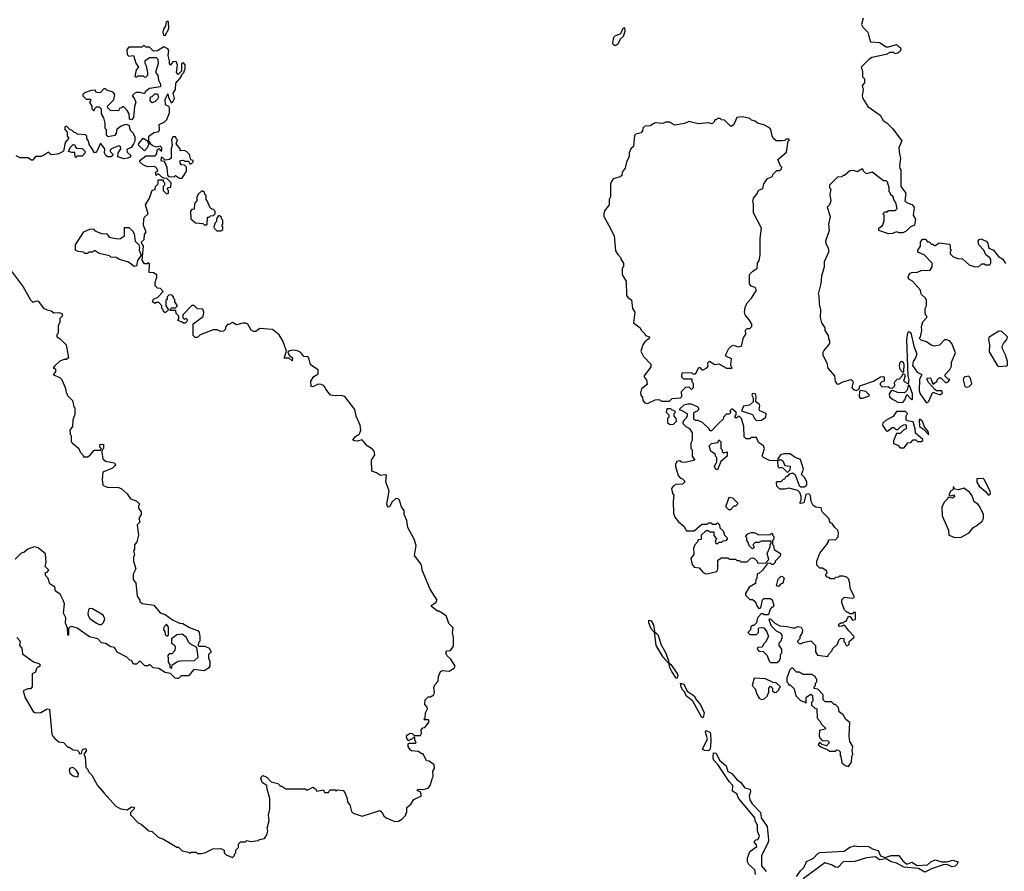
# Model space of a CAD drawing. Extents: x 2386423 to 2568864, y 578392 to 761999.
# Tile 98 of 256: x 2521003 to 2528597, y 629932 to 636502. Entities that reach past the tile are written whole.
import ezdxf

# ---------------------------------------------------------------- set-up
doc = ezdxf.new("R2010")
doc.units = 0

msp = doc.modelspace()

# ---------------------------------------------------------------- linework, layer by layer
at = {"layer": '0CON05XD'}
for points in [[(2522125, 636380), (2522153, 636433), (2522150, 636485), (2522145, 636490), (2522133, 636487), (2522127.5, 636455), (2522110.7, 636429.3), (2522107.5, 636405), (2522113, 636383), (2522125, 636380)], [(2527508.8, 636515), (2527496.2, 636465), (2527506.7, 636445), (2527545, 636407.5), (2527553.3, 636375), (2527565, 636332.5), (2527635, 636326.7), (2527685, 636292.5), (2527705, 636292.5), (2527765, 636310), (2527783, 636293), (2527795, 636290), (2527800, 636275), (2527795, 636260), (2527777, 636243), (2527755, 636240), (2527745, 636250), (2527715, 636250), (2527686.4, 636233.6), (2527575, 636210), (2527555, 636197.5), (2527492.5, 636135), (2527502.5, 636105), (2527502.5, 636062.5), (2527517.5, 636045), (2527517.5, 636015), (2527500, 635995), (2527507.5, 635965), (2527501.2, 635915), (2527506.2, 635895), (2527543.6, 635833.6), (2527640, 635765), (2527662.5, 635725), (2527692.5, 635705), (2527735, 635662.5), (2527807, 635567), (2527782.5, 635515), (2527787.5, 635465), (2527797.5, 635435), (2527787.5, 635375), (2527790, 635355), (2527800, 635345), (2527800, 635215), (2527837.5, 635165), (2527830, 635105), (2527843, 635093), (2527885, 635077.5), (2527902.5, 635055), (2527893.3, 634995), (2527913, 634963), (2527905, 634917.5), (2527873.3, 634905), (2527839.3, 634870.7), (2527815, 634857.5), (2527785, 634857.5), (2527765, 634866.7), (2527735, 634853.3), (2527705, 634851.2), (2527630, 634875), (2527630, 634895), (2527656.4, 634913.6), (2527671.7, 634948.3), (2527670, 634995), (2527660, 635005), (2527675, 635020), (2527695, 635020), (2527705, 635030), (2527755, 635030), (2527770, 635045), (2527761.7, 635091.7), (2527748.3, 635108.3), (2527740, 635135), (2527720, 635155), (2527720, 635165), (2527710, 635175), (2527710, 635205), (2527695, 635250), (2527685, 635260), (2527665, 635260), (2527577, 635327), (2527535, 635312.5), (2527510, 635335), (2527505, 635350), (2527495, 635350), (2527465, 635330), (2527435, 635340), (2527405, 635337.5), (2527365, 635300), (2527355, 635300), (2527345, 635290), (2527311.7, 635288.3), (2527250, 635225), (2527250, 635205), (2527260, 635195), (2527252.5, 635155), (2527260, 635105), (2527250, 635075), (2527230, 635055), (2527253.3, 634985), (2527240, 634925), (2527247.5, 634875), (2527218.8, 634795), (2527220, 634775), (2527237, 634747), (2527242.5, 634715), (2527207.5, 634635), (2527207.5, 634595), (2527187, 634523), (2527181.7, 634468.3), (2527162.5, 634385), (2527167.5, 634375), (2527168.3, 634308.3), (2527180, 634265), (2527177.5, 634205), (2527187.5, 634165), (2527212.5, 634125), (2527212.5, 634105), (2527237.5, 634065), (2527242.5, 634032.5), (2527250, 634025), (2527250, 634005), (2527205, 633950), (2527197.5, 633935), (2527197.5, 633915), (2527227.5, 633855), (2527236.7, 633815), (2527287.5, 633755), (2527293.3, 633715), (2527305, 633692.5), (2527319.3, 633690.7), (2527351.2, 633708.8), (2527415, 633726.7), (2527430, 633715), (2527432.5, 633705), (2527420, 633665), (2527435, 633650), (2527455, 633642.5), (2527478.3, 633651.7), (2527483, 633677), (2527497, 633683), (2527587, 633713), (2527643, 633747), (2527665, 633750), (2527670, 633745), (2527670, 633715), (2527651.7, 633708.3), (2527640, 633695), (2527640, 633685), (2527655, 633670), (2527701.7, 633671.7), (2527715, 633662.5), (2527735, 633660), (2527751.7, 633678.3), (2527750, 633705), (2527771.7, 633728.3), (2527788.3, 633731.7), (2527810, 633755), (2527815, 633770), (2527825, 633770), (2527832.5, 633755), (2527820, 633715), (2527857.5, 633692.5), (2527863.8, 633725), (2527856.2, 633755), (2527846.2, 634035), (2527853.6, 634086.4), (2527863, 634097), (2527876, 634086), (2527900, 633985), (2527922.5, 633925), (2527913.3, 633895), (2527893.3, 633865), (2527888.8, 633835), (2527925, 633783.3), (2527960, 633765), (2527943.9, 633726.1), (2527939.3, 633639.3), (2527947.5, 633615), (2527995, 633550), (2528005, 633550), (2528015, 633560), (2528045, 633630), (2528095, 633610), (2528105, 633610), (2528120, 633625), (2528115, 633640), (2528075, 633640), (2528060.7, 633650.7), (2528015, 633700), (2528002.5, 633725), (2528003, 633737), (2528025, 633740), (2528030, 633735), (2528045, 633690), (2528080, 633715), (2528080, 633725), (2528095, 633740), (2528108.3, 633738.3), (2528145, 633700), (2528165, 633707.5), (2528177, 633727), (2528165, 633730), (2528141.7, 633751.7), (2528140, 633765), (2528177.5, 633805), (2528189.3, 633830.7), (2528190.7, 633859.3), (2528221.7, 633931.7), (2528191.2, 634005), (2528174.1, 634024.1), (2528155, 634033.3), (2528135, 634033.3), (2528098.3, 633991.7), (2528055, 633983.3), (2528031.7, 633991.7), (2527997, 634017), (2527955, 634030), (2527940, 634045), (2527950, 634055), (2527960, 634105), (2527957.5, 634135), (2527968.3, 634171.7), (2528000, 634205), (2528000, 634215), (2527990, 634225), (2527987.5, 634255), (2527987.5, 634275), (2527997.5, 634295), (2527997.5, 634335), (2527990, 634355), (2527956.7, 634385), (2527950, 634415), (2527890, 634485), (2527861.7, 634501.7), (2527856.2, 634515), (2527859.5, 634530.5), (2527872, 634548), (2527885, 634552.5), (2527926.4, 634553.6), (2527955, 634567.5), (2528025, 634570), (2528040, 634595), (2528040, 634625), (2527978.3, 634688.3), (2527930, 634710), (2527930, 634725), (2527950, 634755), (2527950, 634785), (2527965, 634810), (2527988.3, 634808.3), (2528005, 634790), (2528018.3, 634788.3), (2528035, 634770), (2528045, 634770), (2528055, 634760), (2528065, 634760), (2528095, 634780), (2528175, 634770), (2528180, 634765), (2528180, 634735), (2528190, 634725), (2528180, 634715), (2528180, 634695), (2528200, 634675), (2528235, 634660), (2528275, 634657.5), (2528329.3, 634609.3), (2528375, 634596.7), (2528401.7, 634598.3), (2528425, 634620), (2528445, 634620), (2528455, 634610), (2528485, 634610), (2528493, 634627), (2528493.6, 634653.6), (2528486.7, 634665), (2528455, 634687.5), (2528440, 634725), (2528400, 634765), (2528396.4, 634793.6), (2528403.6, 634806.4), (2528417, 634813), (2528456.7, 634795), (2528469.5, 634779.5), (2528476.2, 634746.2), (2528486.4, 634736.4), (2528512.5, 634725), (2528552.5, 634675), (2528586.7, 634655), (2528605, 634622.5)], [(2525595, 636302.5), (2525620, 636315), (2525635.8, 636354.2), (2525660, 636375), (2525673.3, 636415), (2525670, 636440), (2525653.8, 636435), (2525636.4, 636393.6), (2525592.5, 636375), (2525583.3, 636365), (2525573.9, 636323.9), (2525580.7, 636310.7), (2525595, 636302.5)], [(2522645, 630040), (2522660, 630055), (2522660, 630065), (2522670, 630075), (2522670, 630095), (2522690, 630115), (2522690, 630145), (2522705, 630160), (2522745, 630160), (2522755, 630170), (2522785, 630162.5), (2522845, 630170), (2522853, 630177), (2522890, 630185), (2522910, 630215), (2522917.5, 630245), (2522912.5, 630265), (2522927.5, 630325), (2522922.5, 630365), (2522932.5, 630415), (2522932.5, 630495), (2522912.5, 630565), (2522910, 630595), (2522876.1, 630616.1), (2522863.3, 630645), (2522867.5, 630662.5), (2522878.3, 630671.7), (2522909.3, 630659.3), (2522943, 630623), (2522995, 630610), (2523015, 630590), (2523025, 630590), (2523055, 630570), (2523205, 630570), (2523215, 630560), (2523225, 630560), (2523265, 630582.5), (2523285, 630570), (2523295, 630550), (2523345, 630560), (2523355, 630540), (2523385, 630540), (2523395, 630560), (2523435, 630560), (2523445, 630550), (2523455, 630560), (2523497, 630557), (2523511.7, 630541.7), (2523527.5, 630495), (2523530, 630465), (2523550, 630445), (2523563, 630393), (2523575, 630380), (2523645, 630357.5), (2523781.7, 630401.7), (2523795, 630390), (2523810.7, 630360.7), (2523830, 630345), (2523895, 630317.5), (2523925, 630320), (2523950, 630335), (2523980, 630365), (2523980, 630375), (2523990, 630385), (2523990, 630425), (2524019.3, 630450.7), (2524043.6, 630486.4), (2524102.5, 630515), (2524093, 630543), (2524067.5, 630555), (2524072.5, 630565), (2524113, 630563), (2524152.5, 630575), (2524167.5, 630595), (2524187, 630653), (2524192.5, 630665), (2524190, 630705), (2524202.5, 630725), (2524200, 630755), (2524161.7, 630781.7), (2524140, 630785), (2524115, 630840), (2524105, 630840), (2524075, 630857.5), (2524025, 630862.5), (2524015, 630870), (2524000, 630895), (2524000, 630915), (2524005, 630920), (2524055, 630920), (2524060, 630925), (2524050, 630945), (2524050, 630965), (2524041.7, 630968.3), (2524025, 630950), (2524015, 630950), (2524005, 630940), (2523988.3, 630958.3), (2523987.5, 630975), (2523993.6, 630986.4), (2524015, 630997.5), (2524030, 630995), (2524045, 630980), (2524095, 630980), (2524102.5, 630995), (2524100, 631025), (2524111.7, 631038.3), (2524128.3, 631041.7), (2524160, 631085), (2524155, 631100), (2524125, 631100), (2524120, 631105), (2524130, 631115), (2524132.5, 631155), (2524147.5, 631185), (2524145, 631200), (2524128.3, 631218.3), (2524130, 631255), (2524152.5, 631277.5), (2524171.7, 631278.3), (2524197.5, 631295), (2524202.5, 631315), (2524198.3, 631351.7), (2524205, 631370), (2524231.7, 631398.3), (2524232.5, 631435), (2524247.5, 631475), (2524265, 631482.5), (2524315, 631477.5), (2524355, 631500), (2524362, 631515), (2524328.7, 631568.7), (2524299.4, 631595), (2524290, 631615), (2524295, 631633.3), (2524325, 631636.2), (2524349.7, 631670.3), (2524348.8, 631735), (2524340, 631775), (2524345, 631810), (2524313.9, 631843.9), (2524295, 631897.5), (2524275, 631917.5), (2524235, 631940), (2524225, 631940), (2524180, 631975), (2524180, 631985), (2524213, 632007), (2524222.5, 632025), (2524168.3, 632108.3), (2524107.5, 632255), (2524103.3, 632285), (2524096.7, 632305), (2524048.3, 632368.3), (2524060, 632445), (2524046.1, 632496.1), (2523997.5, 632585), (2523989.3, 632639.3), (2523967.5, 632685), (2523967.5, 632715), (2523946.7, 632745), (2523931.2, 632795), (2523922.5, 632805), (2523905, 632808), (2523875, 632782), (2523855, 632744.2), (2523845, 632741.2), (2523838.8, 632748.8), (2523835.6, 632765), (2523852.5, 632865), (2523826.4, 632936.4), (2523832.5, 632985), (2523825, 632990), (2523785, 632986.7), (2523755, 633006.7), (2523718.3, 633018.3), (2523717.5, 633105), (2523742.5, 633145), (2523737.5, 633175), (2523725, 633190), (2523682.5, 633215), (2523645, 633260), (2523605, 633251.2), (2523583.6, 633253.6), (2523572.5, 633262.5), (2523592.3, 633287.7), (2523625, 633307.5), (2523633.8, 633335), (2523630, 633375), (2523597.5, 633445), (2523586.7, 633495), (2523510, 633595), (2523483, 633603), (2523435, 633600), (2523400, 633605), (2523363, 633653), (2523360, 633665), (2523345, 633680), (2523327, 633687), (2523305, 633690), (2523265, 633670), (2523251.7, 633671.7), (2523247.5, 633715), (2523270.7, 633749.3), (2523305, 633770), (2523305, 633800), (2523245, 633840), (2523233, 633893), (2523221.7, 633901.7), (2523193.9, 633903.9), (2523170, 633935), (2523145, 633948.8), (2523115, 633953.3), (2523083, 633947), (2523071.7, 633938.3), (2523080, 633915), (2523107.5, 633895), (2523105, 633870), (2523081.7, 633891.7), (2523041.7, 633891.7), (2523060, 633945), (2523033.3, 634025), (2523005, 634070), (2522951.7, 634111.7), (2522855, 634120), (2522825, 634097.5), (2522805, 634097.5), (2522787, 634107), (2522763, 634153), (2522745, 634162.5), (2522725, 634162.5), (2522675, 634147.5), (2522645, 634167.5), (2522615, 634150), (2522605, 634150), (2522592.5, 634135), (2522588.3, 634111.7), (2522575, 634100), (2522555, 634097.5), (2522525, 634110), (2522495, 634110), (2522395, 634070), (2522375, 634050), (2522355, 634050), (2522340, 634065), (2522340, 634155), (2522417, 634213), (2522422.5, 634245), (2522415, 634270), (2522373, 634273), (2522348.3, 634298.3), (2522331.7, 634298.3), (2522260, 634225), (2522261.7, 634201.7), (2522275, 634190), (2522285, 634200), (2522300, 634185), (2522278.3, 634161.7), (2522265, 634160), (2522255, 634170), (2522221.7, 634181.7), (2522230, 634195), (2522230, 634215), (2522210, 634235), (2522208.3, 634258.3), (2522165, 634260), (2522160, 634265), (2522175, 634280), (2522205, 634280), (2522220, 634295), (2522200, 634325), (2522200, 634345), (2522190, 634355), (2522190, 634365), (2522178.3, 634378.3), (2522155, 634380), (2522140, 634365), (2522140, 634345), (2522130, 634335), (2522130, 634295), (2522150, 634265), (2522125, 634240), (2522111.7, 634251.7), (2522110, 634265), (2522100, 634275), (2522100, 634295), (2522075, 634320), (2522055, 634320), (2522045, 634312.5), (2522027.5, 634325), (2522033.6, 634346.4), (2522068.3, 634361.7), (2522110, 634405), (2522088.3, 634428.3), (2522065, 634430), (2522048.3, 634448.3), (2522047.5, 634475), (2522060, 634515), (2522060, 634535), (2522035, 634550), (2522001.7, 634551.7), (2522005, 634620), (2521995, 634630), (2521985, 634620), (2521965, 634620), (2521947, 634647), (2521956.7, 634755), (2521940, 634785), (2521963.6, 634806.4), (2521966.7, 634845), (2521977.5, 634865), (2521958, 634915), (2521960, 634965), (2521965, 634980), (2521992.5, 635005), (2521973.8, 635075), (2522004.2, 635125), (2522025, 635187.5), (2522048.3, 635191.7), (2522050, 635215), (2522070, 635235), (2522071.7, 635268.3), (2522108.3, 635268.3), (2522110, 635255), (2522120, 635245), (2522120, 635225), (2522110, 635215), (2522110, 635185), (2522135, 635160), (2522150, 635165), (2522150, 635185), (2522140, 635195), (2522151.7, 635208.3), (2522168.3, 635211.7), (2522170, 635245), (2522138.3, 635278.3), (2522115, 635280), (2522098.3, 635288.3), (2522075, 635310), (2522065, 635310), (2522055, 635300), (2522050, 635325), (2522067.5, 635335), (2522060, 635355), (2522045, 635370), (2521995, 635367.5), (2521975, 635372.5), (2521950, 635385), (2521930, 635405), (2521930, 635415), (2521975, 635452.5), (2522047, 635453), (2522061.7, 635468.3), (2522063, 635497), (2522075, 635510), (2522091.7, 635491.7), (2522098.3, 635491.7), (2522100, 635515), (2522087, 635527), (2522055, 635520), (2522029.3, 635529.3), (2522010, 635545), (2522010, 635555), (2522000, 635565), (2522000, 635605), (2522038.3, 635631.7), (2522075, 635640), (2522080, 635655), (2522077.5, 635695), (2522117, 635713), (2522137.5, 635732.5), (2522158.8, 635785), (2522157, 635823), (2522153.3, 635833.3), (2522126.4, 635846.4), (2522123.6, 635886.4), (2522145, 635930), (2522150, 635905), (2522171.7, 635861.7), (2522187, 635873), (2522197.5, 635895), (2522187.5, 635935), (2522203.3, 635965), (2522208.3, 636011.7), (2522250, 636065), (2522251.7, 636078.3), (2522270, 636095), (2522280, 636125), (2522280, 636155), (2522265, 636170), (2522250, 636165), (2522250, 636105), (2522225, 636080), (2522212.5, 636095), (2522220, 636155), (2522209.3, 636179.3), (2522185, 636176.7), (2522165, 636152.5), (2522157.5, 636165), (2522158.8, 636185), (2522146.9, 636225), (2522154, 636265), (2522145, 636278.8), (2522115, 636292.5), (2522065, 636262.5), (2522035, 636260), (2522005, 636290), (2521975, 636290), (2521965, 636300), (2521955, 636300), (2521945, 636290), (2521845, 636290), (2521828.3, 636271.7), (2521832.5, 636235), (2521845, 636220), (2521880, 636225), (2521898.3, 636168.3), (2521920, 636135), (2521900, 636115), (2521890, 636065), (2521905, 636060), (2521915, 636070), (2521955, 636070), (2521965, 636060), (2521978.3, 636061.7), (2521990, 636075), (2521990, 636095), (2521980, 636145), (2521970, 636165), (2521971.7, 636188.3), (2522005, 636210), (2522055, 636210), (2522067, 636197), (2522070, 636165), (2522050, 636095), (2522067.5, 636075), (2522072.5, 636035), (2522090, 636005), (2522090, 635985), (2522005, 635972.5), (2521970, 635945), (2521965, 635930), (2521931.7, 635941.7), (2521905, 635940), (2521890, 635935), (2521870, 635915), (2521887, 635897), (2521897.5, 635865), (2521888.3, 635831.7), (2521881.7, 635748.3), (2521865, 635730), (2521850, 635735), (2521847, 635777), (2521833, 635803), (2521805, 635830), (2521795, 635830), (2521788.3, 635821.7)], [(2521788.3, 635821.7), (2521775, 635820), (2521765, 635800), (2521703, 635803), (2521681.7, 635821.7), (2521680, 635835), (2521730, 635885), (2521737.5, 635925), (2521725, 635942.5), (2521675, 635960), (2521665, 635970), (2521651.7, 635968.3), (2521625, 635940), (2521615, 635937.5), (2521595, 635940), (2521585, 635960), (2521553, 635957), (2521503, 635937), (2521490, 635925), (2521490, 635915), (2521515, 635890), (2521548.3, 635888.3), (2521550, 635875), (2521540, 635865), (2521560, 635835), (2521560, 635815), (2521571.7, 635801.7), (2521578.3, 635801.7), (2521581.7, 635818.3), (2521595, 635830), (2521615, 635830), (2521630, 635815), (2521630, 635775), (2521650, 635745), (2521660, 635705), (2521660, 635665), (2521670, 635655), (2521670, 635615), (2521682.5, 635602.5), (2521738.3, 635611.7), (2521750, 635625), (2521755, 635660), (2521785, 635683.3), (2521825, 635697.5), (2521845, 635690), (2521855, 635650), (2521880, 635625), (2521880, 635615), (2521890, 635605), (2521890, 635565), (2521880, 635545), (2521863, 635517), (2521828.3, 635501.7), (2521831.7, 635481.7), (2521860, 635455), (2521855, 635442.5), (2521835, 635433.3), (2521805, 635430), (2521760, 635445), (2521762.5, 635475), (2521782.5, 635505), (2521780, 635525), (2521765, 635530), (2521710, 635505), (2521700, 635495), (2521700, 635485), (2521720, 635465), (2521718.3, 635451.7), (2521706.4, 635443.6), (2521680, 635445), (2521667.5, 635455), (2521657.5, 635475), (2521660, 635505), (2521625, 635550), (2521595, 635480), (2521580, 635475), (2521555, 635520), (2521540, 635535), (2521531.7, 635571.7), (2521520, 635585), (2521520, 635605), (2521510, 635615), (2521445, 635620), (2521435, 635630), (2521421.7, 635631.7), (2521405, 635650), (2521391.7, 635651.7), (2521365, 635680), (2521350, 635675), (2521350, 635655), (2521370, 635635), (2521370, 635605), (2521380, 635595), (2521380, 635585), (2521352.5, 635555), (2521341.7, 635488.3), (2521305, 635467.5), (2521275, 635462.5), (2521245, 635460), (2521225, 635480), (2521186.2, 635453.8), (2521165, 635446.7), (2521125, 635447.5), (2521105, 635417.5), (2521095, 635417.5), (2521066.4, 635436.4), (2521007, 635437), (2520975, 635452.5)], [(2522025, 635860), (2522010, 635875), (2522011.7, 635908.3), (2522025, 635910), (2522045, 635930), (2522065, 635930), (2522072.5, 635905), (2522065, 635890), (2522045, 635870), (2522025, 635860)], [(2525845, 633542.5), (2525905, 633570), (2525931.7, 633571.7), (2525955, 633560), (2526015, 633560), (2526035, 633580), (2526100, 633585), (2526110, 633595), (2526107.5, 633635), (2526141.7, 633668.3), (2526165, 633670), (2526185, 633650), (2526200, 633665), (2526200, 633695), (2526190, 633705), (2526188.3, 633728.3), (2526125, 633730), (2526110, 633745), (2526111.7, 633778.3), (2526185, 633780), (2526195, 633770), (2526215, 633770), (2526241.7, 633818.3), (2526248.3, 633818.3), (2526265, 633800), (2526275, 633800), (2526303, 633817), (2526311.7, 633828.3), (2526310, 633855), (2526323, 633867), (2526365, 633842.5), (2526395, 633847.5), (2526453.6, 633813.6), (2526497, 633813), (2526487.5, 633835), (2526492.5, 633885), (2526455, 633903.3), (2526447.5, 633915), (2526472.5, 633965), (2526490, 633985), (2526505, 633992.5), (2526545, 633977.5), (2526570, 633985), (2526585, 634050), (2526602.5, 634075), (2526601.7, 634108.3), (2526615, 634120), (2526635, 634120), (2526650, 634135), (2526650, 634155), (2526640, 634165), (2526640, 634175), (2526597.5, 634225), (2526592.5, 634245), (2526598.3, 634281.7), (2526613, 634317), (2526647.5, 634355), (2526686.7, 634415), (2526675, 634437.5), (2526645, 634447.5), (2526632.5, 634465), (2526633, 634537), (2526657, 634563), (2526690, 634585), (2526693.3, 634625), (2526705.6, 634644.4), (2526713.8, 634685), (2526713.3, 634815), (2526723.3, 634895), (2526663, 635013), (2526662.5, 635085), (2526657.5, 635095), (2526662.5, 635125), (2526686.7, 635153.3), (2526703.6, 635186.4), (2526735, 635200), (2526743, 635237), (2526771.7, 635278.3), (2526808.3, 635291.7), (2526811.7, 635308.3), (2526841.7, 635338.3), (2526865, 635340), (2526878.3, 635351.7), (2526880, 635365), (2526870, 635375), (2526850, 635425), (2526918.3, 635481.7), (2526930, 635565), (2526940, 635575), (2526935, 635580), (2526915, 635580), (2526905, 635570), (2526885, 635567.5), (2526838.3, 635568.3), (2526817.5, 635585), (2526807.5, 635605), (2526797.5, 635655), (2526785, 635667.5), (2526741.7, 635691.7), (2526693, 635703), (2526675, 635720), (2526648.3, 635728.3), (2526635, 635740), (2526575, 635752.5), (2526535, 635747.5), (2526510, 635695), (2526495, 635680), (2526485, 635680), (2526438.3, 635728.3), (2526415, 635730), (2526405, 635740), (2526385, 635740), (2526375, 635730), (2526365, 635730), (2526360, 635715), (2526345, 635700), (2526315, 635707.5), (2526235, 635700), (2526165, 635717.5), (2526129.3, 635700.7), (2526055, 635690), (2526015, 635712.5), (2525985, 635712.5), (2525965, 635702.5), (2525905, 635707.5), (2525865, 635682.5), (2525825, 635680), (2525810, 635665), (2525807.5, 635645), (2525795, 635630), (2525755, 635620), (2525745, 635610), (2525737.5, 635525), (2525717.5, 635505), (2525702.5, 635475), (2525702.5, 635445), (2525683, 635407), (2525671.7, 635358.3), (2525650, 635325), (2525648.3, 635301.7), (2525635, 635290), (2525580, 635275), (2525566.7, 635255), (2525560, 635235), (2525560, 635135), (2525550, 635115), (2525550, 635075), (2525513, 635027), (2525507.5, 635005), (2525507.5, 634985), (2525546.7, 634915), (2525586.7, 634835), (2525598.3, 634718.3), (2525615, 634690), (2525640, 634665), (2525640, 634655), (2525660, 634625), (2525660, 634595), (2525650, 634585), (2525650, 634535), (2525680, 634485), (2525682.5, 634375), (2525695, 634357.5), (2525721.7, 634341.7), (2525730, 634275), (2525747.5, 634245), (2525737.5, 634165), (2525787.5, 634125), (2525797, 634107), (2525825, 634080), (2525830, 634065), (2525860, 634055), (2525858.3, 634041.7), (2525823.6, 634016.4), (2525810, 633995), (2525793.8, 633945), (2525814.2, 633904.2), (2525870, 633845), (2525870, 633825), (2525820, 633755), (2525820, 633745), (2525837.5, 633725), (2525841.7, 633688.3), (2525800, 633655), (2525790, 633625), (2525792.5, 633605), (2525807, 633587), (2525810, 633565), (2525825, 633546.7), (2525845, 633542.5)], [(2521965, 635490), (2521920, 635535), (2521921.7, 635548.3), (2521955, 635587.5), (2521988.3, 635568.3), (2521990, 635555), (2522000, 635545), (2521987, 635513), (2521965, 635490)], [(2522255, 635280), (2522290, 635335), (2522290, 635365), (2522275, 635380), (2522251.7, 635381.7), (2522240, 635395), (2522240, 635415), (2522265, 635420), (2522275, 635410), (2522305, 635410), (2522315, 635390), (2522325, 635390), (2522340, 635405), (2522340, 635415), (2522321.7, 635421.7), (2522311.7, 635461.7), (2522293, 635483), (2522275, 635492.5), (2522241.7, 635491.7), (2522240, 635505), (2522210, 635545), (2522220, 635575), (2522210, 635585), (2522208.3, 635598.3), (2522185, 635600), (2522173.8, 635575), (2522180, 635535), (2522170, 635505), (2522170, 635435), (2522157, 635423), (2522125, 635420), (2522105, 635440), (2522095, 635440), (2522092.5, 635415), (2522115, 635410), (2522121.7, 635401.7), (2522137.5, 635365), (2522142.5, 635302.5), (2522151.7, 635291.7), (2522195, 635290), (2522205, 635300), (2522235, 635280), (2522255, 635280)], [(2521435, 635440), (2521430, 635445), (2521428.3, 635478.3), (2521405, 635477.5), (2521380, 635485), (2521395, 635520), (2521415, 635540), (2521428.3, 635538.3), (2521430, 635525), (2521441.7, 635511.7), (2521485, 635510), (2521507.5, 635485), (2521506.1, 635473.9), (2521485, 635450), (2521445, 635450), (2521435, 635440)], [(2522445, 634920), (2522450, 634925), (2522451.7, 634978.3), (2522465, 634980), (2522475, 634990), (2522498.3, 634991.7), (2522510, 635005), (2522510, 635025), (2522498.3, 635038.3), (2522485, 635040), (2522471.7, 635051.7), (2522450, 635105), (2522440, 635115), (2522440, 635145), (2522430, 635155), (2522428.3, 635168.3), (2522415, 635180), (2522405, 635180), (2522381.7, 635158.3), (2522370, 635135), (2522370, 635105), (2522350, 635085), (2522348.3, 635041.7), (2522331.7, 635038.3), (2522320, 635025), (2522322.5, 634965), (2522360, 634935), (2522415, 634930), (2522425, 634920), (2522445, 634920)], [(2522555, 634872.5), (2522570, 634885), (2522570, 634905), (2522562.5, 634915), (2522570, 634925), (2522570, 634955), (2522560, 634965), (2522558.3, 634978.3), (2522545, 634990), (2522535, 634990), (2522520, 634965), (2522520, 634945), (2522510, 634935), (2522500, 634905), (2522502.5, 634895), (2522523.9, 634873.9), (2522555, 634872.5)], [(2521885, 634597.5), (2521841.7, 634631.7), (2521773, 634653), (2521747, 634667), (2521705, 634670), (2521695, 634680), (2521615, 634700), (2521585, 634720), (2521575, 634720), (2521565, 634710), (2521535, 634710), (2521525, 634700), (2521505, 634700), (2521495, 634710), (2521453, 634713), (2521432.5, 634725), (2521432.5, 634765), (2521497.5, 634865), (2521543, 634887), (2521575, 634890), (2521580, 634875), (2521600, 634865), (2521635, 634853.3), (2521675, 634850), (2521693.8, 634823.8), (2521758.8, 634811.2), (2521780, 634815), (2521810, 634835), (2521811.7, 634898.3), (2521845, 634900), (2521873, 634873), (2521885, 634850), (2521893.3, 634795), (2521922.5, 634765), (2521927.5, 634745), (2521923.6, 634723.6), (2521940, 634685), (2521912.5, 634645), (2521905, 634602.5), (2521885, 634597.5)], [(2520913.3, 634595), (2521030.5, 634440.5), (2521085, 634340), (2521105, 634322.5), (2521135, 634332.5), (2521145, 634330), (2521187, 634277), (2521213.6, 634263.6), (2521245, 634257.5), (2521265, 634240), (2521305, 634242.5), (2521327.5, 634235), (2521331.7, 634218.3), (2521313, 634197), (2521311.7, 634168.3), (2521298.3, 634141.7), (2521300, 634085), (2521290, 634075), (2521290, 634055), (2521315, 634040), (2521360, 633995), (2521380, 633895), (2521365, 633880), (2521345, 633880), (2521311.7, 633868.3), (2521271.7, 633828.3), (2521260, 633815), (2521278.3, 633808.3), (2521280, 633785), (2521260, 633765), (2521315, 633740), (2521327, 633727), (2521357, 633657), (2521360, 633625), (2521370, 633615), (2521370, 633605), (2521410, 633565), (2521420, 633515), (2521427, 633507), (2521427, 633457), (2521412.5, 633415), (2521410, 633365), (2521390, 633335), (2521393, 633303), (2521400, 633295), (2521400, 633245), (2521410, 633235), (2521460, 633195), (2521470, 633165), (2521490, 633145), (2521495, 633130), (2521525, 633130), (2521547, 633143), (2521578.3, 633181.7), (2521628.3, 633181.7), (2521630, 633195), (2521620, 633205), (2521623, 633227), (2521650, 633225), (2521650, 633195), (2521640, 633185), (2521637.5, 633165), (2521643.3, 633115), (2521665, 633096.2), (2521735, 633082.5), (2521742.5, 633065), (2521718.3, 633041.7), (2521645, 633012.5), (2521638, 632955), (2521645, 632912.5), (2521677, 632897), (2521765, 632893.3), (2521785, 632886.7), (2521832.5, 632845), (2521857.5, 632805), (2521900.7, 632790.7), (2521930, 632765), (2521920, 632755), (2521920, 632735), (2521940, 632705), (2521940, 632685), (2521922.5, 632655), (2521930, 632625), (2521910, 632605), (2521920, 632525), (2521907.5, 632475), (2521888.3, 632451.7), (2521887.5, 632415), (2521880, 632405), (2521887.5, 632375), (2521880, 632355), (2521880, 632325), (2521897.5, 632265), (2521877.5, 632225), (2521877.5, 632185), (2521897.5, 632155), (2521910, 632055), (2521930, 632025), (2521930, 632015), (2521948.3, 631998.3), (2522037, 631987), (2522086.4, 631926.4), (2522125, 631912.5), (2522181.4, 631871.4), (2522235, 631847.5), (2522260, 631845), (2522313, 631813), (2522378.3, 631788.3), (2522387.5, 631775), (2522392.5, 631745), (2522391.7, 631708.3), (2522383, 631697), (2522380, 631675), (2522385, 631670), (2522431.7, 631668.3), (2522463, 631653), (2522480, 631625), (2522460, 631605), (2522460, 631575), (2522470, 631555), (2522470, 631515), (2522459.3, 631500.7), (2522425, 631480), (2522345, 631490), (2522305, 631440), (2522248.3, 631441.7), (2522228.8, 631421.2), (2522215, 631420), (2522202.7, 631422.7), (2522165, 631457.5), (2522125, 631466.7), (2522077, 631497), (2522031.7, 631501.7), (2522007, 631527), (2521991.7, 631518.3), (2521968.3, 631518.3), (2521935, 631550), (2521925, 631550), (2521905, 631530), (2521881.7, 631531.7), (2521865, 631560), (2521851.7, 631561.7), (2521830, 631585), (2521754.1, 631624.1), (2521735, 631660), (2521705, 631663.3), (2521665, 631690), (2521634.1, 631694.1), (2521605, 631726.7), (2521540.5, 631740.5), (2521445, 631808.8), (2521405, 631820), (2521390, 631815), (2521380, 631805), (2521380, 631755), (2521373, 631753), (2521371.7, 631811.7), (2521357, 631847), (2521358.3, 631888.3), (2521340, 631925), (2521347.5, 631995), (2521337.5, 632025), (2521315, 632070), (2521280, 632095), (2521275, 632130), (2521265, 632130), (2521235, 632150), (2521221.7, 632191.7), (2521202.5, 632215), (2521201.7, 632238.3), (2521215, 632240), (2521227.5, 632255), (2521200, 632285), (2521207.5, 632315), (2521203, 632383), (2521145, 632427.5), (2521113.6, 632436.4), (2521065, 632417.5), (2521035, 632392.5), (2521013, 632387), (2520968.3, 632341.7)], [(2528555, 633827.5), (2528615, 633832.5), (2528621.7, 633838.3), (2528621.2, 633865), (2528605.8, 633915.8), (2528582.5, 633962.5), (2528581.2, 633985), (2528590, 634005), (2528617.5, 634035), (2528622.5, 634055), (2528577, 634097), (2528555, 634100), (2528478.8, 634051.2), (2528476, 634035), (2528484, 633995), (2528480.7, 633940.7), (2528545, 633832.5), (2528555, 633827.5)], [(2527815, 633780), (2527793.3, 633803.3), (2527787.5, 633835), (2527795, 633860), (2527805, 633867.5), (2527815, 633862.5), (2527823.3, 633845), (2527820, 633785), (2527815, 633780)], [(2528305, 633667.5), (2528325, 633672.5), (2528346.1, 633693.9), (2528336.1, 633736.1), (2528321.7, 633751.7), (2528286.4, 633743.6), (2528278.8, 633725), (2528293.8, 633673.8), (2528305, 633667.5)], [(2527815, 633550), (2527830.7, 633569.3), (2527845, 633610), (2527875, 633577.5), (2527885, 633570), (2527890, 633575), (2527889.2, 633615), (2527865, 633680), (2527855, 633680), (2527846.7, 633645), (2527827, 633623), (2527777, 633627), (2527735, 633642.5), (2527725, 633640), (2527710, 633615), (2527711.7, 633591.7), (2527733.9, 633573.9), (2527775, 633552.5), (2527815, 633550)], [(2526685, 633410), (2526725, 633412.5), (2526757.5, 633435), (2526760, 633465), (2526712.5, 633485), (2526707.5, 633495), (2526712.5, 633525), (2526706.4, 633536.4), (2526680, 633555), (2526682.5, 633595), (2526677, 633617), (2526655, 633617.5), (2526650, 633605), (2526660, 633585), (2526660, 633555), (2526631.7, 633528.3), (2526585, 633520), (2526570, 633485), (2526655, 633457.5), (2526670, 633425), (2526685, 633410)], [(2527505, 633583.3), (2527555, 633600), (2527557, 633607), (2527530, 633635), (2527488.3, 633641.7), (2527480, 633635), (2527477.5, 633595), (2527485, 633583.3), (2527505, 633583.3)], [(2526845, 631542.5), (2526860, 631555), (2526870, 631575), (2526870, 631605), (2526880, 631615), (2526880, 631645), (2526860, 631675), (2526860, 631695), (2526875, 631710), (2526886.7, 631745), (2526875, 631767.5), (2526840, 631785), (2526802.5, 631825), (2526783, 631873), (2526785, 631880), (2526795, 631880), (2526827, 631847), (2526865, 631827.5), (2526921.7, 631821.7), (2526965, 631810), (2526985, 631810), (2527005, 631820), (2527030, 631815), (2527040, 631795), (2527037, 631773), (2527020, 631745), (2527020, 631725), (2527001.7, 631708.3), (2527001.7, 631701.7), (2527015, 631690), (2527035, 631690), (2527043, 631697), (2527105, 631710), (2527140, 631675), (2527140, 631625), (2527155, 631600), (2527235, 631590), (2527240, 631605), (2527270, 631635), (2527271.7, 631648.3), (2527310, 631685), (2527320, 631715), (2527335, 631730), (2527358.3, 631728.3), (2527360, 631705), (2527370, 631695), (2527371.7, 631681.7), (2527385, 631670), (2527400, 631685), (2527400, 631705), (2527437.5, 631735), (2527440, 631745), (2527397, 631787), (2527368.3, 631828.3), (2527355, 631830), (2527347, 631823), (2527325, 631820), (2527320, 631825), (2527321.7, 631838.3), (2527335, 631850), (2527355, 631850), (2527365, 631860), (2527378.3, 631861.7), (2527395, 631900), (2527408.3, 631898.3), (2527425, 631870), (2527450, 631875), (2527448.3, 631928.3), (2527435, 631930), (2527425, 631920), (2527405, 631920), (2527395, 631930), (2527385, 631930), (2527365, 631950), (2527343.6, 632003.6), (2527343, 632027), (2527365, 632047.5), (2527425, 632040), (2527440, 632045), (2527440, 632055), (2527407.5, 632115), (2527406.7, 632155), (2527395, 632190), (2527381.7, 632201.7), (2527355, 632210), (2527325, 632210), (2527317, 632203), (2527295, 632200), (2527285, 632190), (2527255, 632190), (2527245, 632200), (2527231.7, 632201.7), (2527220, 632215), (2527220, 632225), (2527230, 632235), (2527228.3, 632248.3), (2527195, 632270), (2527175, 632270), (2527150, 632295), (2527150, 632325), (2527173, 632387), (2527225, 632450), (2527240, 632475), (2527240, 632490), (2527268.3, 632491.7), (2527295, 632490), (2527316.1, 632513.9), (2527318.8, 632545), (2527313.8, 632565), (2527288.8, 632585), (2527270, 632615), (2527255, 632620), (2527242.5, 632655), (2527192.5, 632705), (2527185, 632737.5), (2527143, 632743), (2527123.6, 632753.6), (2527107.5, 632785), (2527101.7, 632831.7), (2527090, 632845), (2527065, 632840), (2527050, 632775), (2527025, 632770), (2527020, 632775), (2527030, 632795), (2527030, 632825), (2527020, 632855), (2527005, 632870), (2526935, 632887.5), (2526905, 632880), (2526865, 632880), (2526842.5, 632905), (2526840, 632935), (2526845, 632940), (2526875, 632940), (2526893, 632957), (2526905, 632960), (2526915, 632980), (2526928.3, 632981.7), (2526941.7, 632998.3), (2526965, 633006.7), (2526985, 632990), (2527015, 632910), (2527028.3, 632898.3), (2527055, 632897.5), (2527066.4, 632903.6), (2527073.3, 632915), (2527073.3, 632935), (2527057.3, 632967.3), (2527032.5, 632995), (2527048.8, 633035), (2527025, 633108.8), (2526984.2, 633124.2), (2526945, 633154), (2526896.4, 633153.6), (2526870, 633145), (2526850, 633115), (2526850, 633100), (2526785, 633102.5), (2526740, 633125), (2526730, 633135), (2526747.5, 633195), (2526740, 633215), (2526701.7, 633241.7), (2526685, 633280), (2526645, 633280), (2526635, 633270), (2526605, 633270), (2526590, 633285), (2526587.5, 633365), (2526570, 633425), (2526555, 633440), (2526545, 633440), (2526535, 633430), (2526521.7, 633431.7), (2526520, 633445), (2526530, 633455), (2526530, 633475), (2526495, 633500), (2526480, 633485), (2526488.3, 633471.7), (2526475, 633460), (2526451.7, 633458.3), (2526430, 633435), (2526428.3, 633421.7), (2526395, 633390), (2526338.3, 633331.7), (2526325, 633330), (2526320, 633345), (2526270, 633395), (2526235, 633410), (2526215, 633410), (2526201.7, 633421.7), (2526201.7, 633468.3), (2526215, 633480), (2526228.3, 633481.7), (2526240, 633495), (2526240, 633505), (2526230, 633515), (2526185, 633536.7), (2526155, 633537.5), (2526125, 633527.5), (2526091.7, 633498.3), (2526091.7, 633491.7), (2526105, 633490), (2526150, 633465), (2526150, 633445), (2526140, 633425), (2526120, 633405), (2526118.3, 633388.3), (2526140, 633365), (2526169.3, 633349.3), (2526190, 633315), (2526190, 633255), (2526180, 633235), (2526180, 633195), (2526190, 633185), (2526190, 633135), (2526210, 633105), (2526135, 633087.5), (2526108.3, 633088.3), (2526095, 633100), (2526070, 633095), (2526070, 633085), (2526060, 633075), (2526060, 633055), (2526082.5, 632985), (2526100, 632965), (2526115, 632960), (2526130, 632945), (2526130, 632935), (2526115, 632920), (2526063.3, 632916.7), (2526045, 632907.5), (2526030, 632885), (2526038.3, 632848.3), (2526047.5, 632835), (2526042.5, 632785), (2526046.7, 632695), (2526056.7, 632665), (2526085, 632627.5), (2526126.4, 632596.4), (2526145, 632560), (2526205, 632560), (2526265, 632610), (2526305, 632610), (2526315, 632620), (2526335, 632620), (2526345, 632610), (2526375, 632610), (2526385, 632620), (2526400, 632605), (2526401.7, 632581.7), (2526428.3, 632558.3), (2526440, 632525), (2526460, 632505), (2526460, 632495), (2526448.3, 632481.7), (2526425, 632480), (2526415, 632470), (2526395, 632470), (2526385, 632460), (2526375, 632460), (2526370, 632485), (2526380, 632495), (2526360, 632525), (2526358.3, 632548.3), (2526325, 632550), (2526315, 632560), (2526295, 632560), (2526260, 632525), (2526258.3, 632491.7), (2526235, 632490), (2526230, 632475), (2526209.3, 632450.7), (2526200, 632425), (2526201.7, 632378.3), (2526180, 632345), (2526188.3, 632298.3), (2526205, 632280), (2526243, 632273), (2526275, 632237.5), (2526295, 632227.5), (2526315, 632230), (2526380, 632245), (2526387.5, 632265), (2526388.3, 632331.7), (2526415, 632350), (2526465, 632350), (2526475, 632340), (2526525, 632340), (2526535, 632330), (2526555, 632330), (2526565, 632320), (2526615, 632320), (2526641.7, 632348.3), (2526655, 632350), (2526670, 632345), (2526690, 632325), (2526695, 632310), (2526758.3, 632311.7), (2526781.7, 632338.3), (2526767.5, 632385), (2526790, 632435), (2526790, 632455), (2526800, 632465), (2526798.3, 632478.3), (2526725, 632480), (2526705, 632470), (2526675, 632470), (2526660, 632455), (2526660, 632445), (2526670, 632435), (2526655, 632420), (2526631.7, 632441.7), (2526620, 632475), (2526610, 632485), (2526610, 632505), (2526600, 632515), (2526620, 632535), (2526645, 632547.5), (2526667, 632547), (2526705, 632527.5), (2526795, 632530), (2526805, 632540), (2526810, 632535), (2526810, 632525), (2526820, 632515), (2526820, 632495), (2526810, 632485), (2526810, 632455), (2526817, 632447), (2526822.5, 632415), (2526870, 632385), (2526867.5, 632365), (2526830, 632325), (2526830, 632315), (2526815, 632300), (2526805, 632300), (2526795, 632310), (2526771.7, 632308.3), (2526733, 632257), (2526705, 632230), (2526691.7, 632228.3), (2526687.5, 632192.5), (2526680, 632185), (2526678.3, 632151.7), (2526630, 632125), (2526600, 632075), (2526601.7, 632061.7), (2526635, 632030), (2526655, 632030), (2526668.3, 632018.3), (2526680, 632005), (2526690, 631975), (2526705, 631960), (2526720, 631965), (2526733, 632027), (2526743, 632037), (2526795, 632037.5), (2526807, 632027), (2526820, 631985), (2526815, 631970), (2526805, 631970), (2526790, 631955), (2526778.3, 631911.7), (2526745, 631910), (2526735, 631920), (2526721.7, 631918.3), (2526693, 631887), (2526685, 631850), (2526665, 631830), (2526655, 631830), (2526641.7, 631818.3), (2526640, 631795), (2526620, 631775), (2526635, 631760), (2526685, 631760), (2526700, 631775), (2526700, 631805), (2526705, 631810), (2526735, 631812.5), (2526745, 631807.5), (2526765, 631780), (2526777.5, 631745), (2526755, 631700), (2526740, 631685), (2526728.3, 631661.7), (2526695, 631660), (2526690, 631645), (2526705, 631630), (2526738.3, 631628.3), (2526767, 631597), (2526783, 631553), (2526793, 631543), (2526845, 631542.5)], [(2526018.3, 633378.3), (2526045, 633382.5), (2526070, 633405), (2526067, 633427), (2526050, 633445), (2526050, 633465), (2526060, 633475), (2526048.3, 633488.3), (2526035, 633490), (2526025, 633500), (2525995, 633500), (2525990, 633475), (2526010, 633455), (2526010, 633435), (2526000, 633425), (2526000, 633395), (2526018.3, 633378.3)], [(2527825, 633200), (2527851.7, 633238.3), (2527875, 633240), (2527895, 633260), (2527915, 633260), (2527928.3, 633248.3), (2527955, 633247.5), (2527967.5, 633255), (2527967.5, 633265), (2527911.7, 633311.7), (2527910, 633345), (2527895, 633400), (2527848.3, 633408.3), (2527840, 633415), (2527840, 633445), (2527850, 633465), (2527835, 633480), (2527765, 633480), (2527739.3, 633440.7), (2527685, 633412.5), (2527660, 633390), (2527657.5, 633375), (2527685, 633330), (2527695, 633327.5), (2527733, 633357), (2527745, 633357.5), (2527761.7, 633341.7), (2527775, 633340), (2527800, 633365), (2527823, 633377), (2527835, 633380), (2527840, 633375), (2527840, 633345), (2527820, 633335), (2527795, 633310), (2527765, 633310), (2527743, 633253), (2527743.6, 633233.6), (2527775, 633220), (2527795, 633200), (2527825, 633200)], [(2528015, 633300), (2528008.8, 633325), (2527982, 633362), (2527965, 633402.5), (2527945, 633420), (2527940, 633415), (2527943.3, 633363.3), (2527973.9, 633343.9), (2528015, 633300)], [(2526385, 633030), (2526371.7, 633031.7), (2526362.5, 633055), (2526380, 633095), (2526380, 633125), (2526370, 633135), (2526368.3, 633148.3), (2526333, 633173), (2526320, 633215), (2526338.3, 633231.7), (2526388.3, 633241.7), (2526395, 633260), (2526410, 633245), (2526410, 633195), (2526420, 633185), (2526421.7, 633171.7), (2526435, 633160), (2526458.3, 633168.3), (2526460, 633135), (2526410, 633095), (2526385, 633030)], [(2526925, 633010), (2526895, 633040), (2526875, 633047.5), (2526862.5, 633042.5), (2526851.7, 633051.7), (2526850, 633100), (2526865, 633110), (2526877, 633107), (2526888.3, 633098.3), (2526903.3, 633063.3), (2526945, 633057.5), (2526941.7, 633028.3), (2526925, 633010)], [(2528475, 632833.3), (2528490, 632845), (2528487.5, 632865), (2528442.5, 632955), (2528435, 632962.5), (2528385, 632960), (2528386.2, 632935), (2528402.5, 632905), (2528452, 632862), (2528475, 632833.3)], [(2528215, 632507.5), (2528265, 632510), (2528325, 632542.5), (2528355, 632582.5), (2528388.3, 632601.7), (2528426.7, 632635), (2528436.7, 632655), (2528436.2, 632685), (2528405, 632750), (2528394.1, 632764.1), (2528363.4, 632783.4), (2528349.1, 632829.1), (2528327.6, 632857.6), (2528285, 632888.8), (2528245, 632876.7), (2528215, 632880), (2528205, 632900), (2528200, 632875), (2528182.5, 632865), (2528170, 632835), (2528185, 632830), (2528205, 632837.5), (2528216.7, 632825), (2528195, 632810), (2528165, 632820), (2528160, 632805), (2528135, 632782.5), (2528116.2, 632745), (2528117.5, 632675), (2528167.5, 632565), (2528170, 632525), (2528215, 632507.5)], [(2526485, 632720), (2526471.7, 632721.7), (2526450, 632745), (2526475, 632820), (2526500, 632815), (2526540, 632775), (2526540, 632765), (2526525, 632750), (2526511.7, 632748.3), (2526485, 632720)], [(2526855, 632130), (2526840, 632135), (2526853, 632187), (2526875, 632210), (2526887, 632207), (2526900, 632195), (2526890, 632155), (2526871.7, 632148.3), (2526855, 632130)], [(2521617, 631837), (2521635, 631837.5), (2521648.3, 631851.7), (2521659.3, 631880.7), (2521647.7, 631907.7), (2521565, 631956.2), (2521545, 631958.8), (2521536.1, 631953.9), (2521528.8, 631925), (2521531.2, 631905), (2521544.1, 631884.1), (2521596.4, 631846.4), (2521617, 631837)], [(2525895, 631780), (2525874.2, 631804.2), (2525855, 631850), (2525855, 631870), (2525872.5, 631865), (2525891.2, 631835), (2525900, 631785), (2525895, 631780)], [(2522145, 631750), (2522150, 631755), (2522150, 631815), (2522135, 631840), (2522113.3, 631816.7), (2522112.5, 631795), (2522121.7, 631781.7), (2522125, 631760), (2522135, 631750), (2522145, 631750)], [(2526010, 631540), (2526005, 631540), (2525966.7, 631585), (2525911.2, 631675), (2525900, 631780), (2525925, 631760), (2525950.5, 631680.5), (2525985.8, 631615.8), (2526007.5, 631555), (2526010, 631540)], [(2520980, 631735), (2521007, 631707), (2521002.5, 631675), (2521020, 631655), (2521025, 631610), (2521109.3, 631549.3), (2521150, 631535), (2521160, 631525), (2521155, 631510), (2521145, 631510), (2521131.7, 631498.3), (2521125, 631470), (2521100, 631455), (2521100, 631355), (2521085, 631340), (2521065, 631340), (2521030, 631325), (2521045, 631270), (2521106.4, 631166.4), (2521118.3, 631158.3), (2521135, 631154), (2521165, 631158), (2521215, 631186.2), (2521233, 631183), (2521251.7, 630991.7), (2521257.5, 630975), (2521275, 630957.5), (2521305, 630932.5), (2521340, 630925), (2521375, 630890), (2521385, 630890), (2521415, 630870), (2521447, 630867), (2521460, 630855), (2521465, 630840), (2521478.3, 630841.7), (2521487, 630873), (2521505, 630880), (2521516.7, 630875), (2521515, 630860), (2521497.5, 630835), (2521507, 630813), (2521513, 630733), (2521528.3, 630718.3), (2521530, 630705), (2521560, 630675), (2521603.8, 630595), (2521654.7, 630534.7), (2521744.2, 630435), (2521783.8, 630413.8), (2521832, 630408), (2521865, 630428.8), (2521885, 630426.7), (2521886, 630414), (2521857.5, 630385), (2521858.3, 630368.3), (2521917, 630307), (2521940, 630295), (2522000, 630245), (2522025, 630240), (2522070, 630195), (2522111.7, 630181.7), (2522215, 630120), (2522228.3, 630118.3), (2522255, 630090), (2522305, 630080), (2522315, 630070), (2522325, 630080), (2522365, 630080), (2522375, 630070), (2522405, 630070), (2522435, 630077.5), (2522493, 630107), (2522555, 630107.5), (2522580, 630095), (2522580, 630075), (2522595, 630060), (2522645, 630040)], [(2522175, 631500), (2522180, 631525), (2522225, 631552.5), (2522245, 631557.5), (2522351.7, 631558.3), (2522380, 631585), (2522368.3, 631658.3), (2522317, 631687), (2522305, 631700), (2522290, 631735), (2522255, 631762.5), (2522215, 631757.5), (2522173, 631727), (2522173, 631693), (2522196.4, 631676.4), (2522202.5, 631665), (2522200, 631635), (2522175, 631610), (2522155, 631610), (2522142.5, 631595), (2522147.5, 631585), (2522147, 631547), (2522160, 631525), (2522160, 631505), (2522175, 631500)], [(2526075, 631422.5), (2526065, 631423.3), (2526033.8, 631475), (2526017.5, 631505), (2526010, 631540), (2526025, 631527.5), (2526075, 631457.5), (2526080, 631445), (2526075, 631422.5)], [(2527395, 630740), (2527417.5, 630775), (2527420, 630815), (2527427.5, 630835), (2527422.5, 630865), (2527427.5, 630895), (2527406.7, 630935), (2527400, 630975), (2527405, 631080), (2527373.6, 631103.6), (2527355, 631140), (2527322.5, 631162.5), (2527317, 631197), (2527295, 631220), (2527285, 631220), (2527265, 631240), (2527215, 631240), (2527200, 631255), (2527200, 631295), (2527158.3, 631338.3), (2527131.7, 631341.7), (2527130, 631355), (2527140, 631365), (2527140, 631385), (2527150, 631395), (2527150, 631415), (2527140, 631425), (2527138.3, 631438.3), (2527125, 631440), (2527115, 631450), (2527045, 631450), (2527015, 631470), (2526995, 631470), (2526965, 631500), (2526955, 631500), (2526943, 631487), (2526920, 631425), (2526920, 631395), (2526930, 631385), (2526931.7, 631371.7), (2526945, 631370), (2526975, 631340), (2526990, 631285), (2527025, 631250), (2527055, 631240), (2527065, 631230), (2527070, 631235), (2527070, 631275), (2527105, 631300), (2527118.3, 631288.3), (2527120, 631245), (2527110, 631235), (2527110, 631215), (2527135, 631190), (2527150, 631185), (2527153, 631113), (2527180, 631085), (2527181.7, 631071.7), (2527217, 631037), (2527215, 631030), (2527171.7, 631018.3), (2527168.3, 630978.3), (2527173, 630963), (2527191.7, 630941.7), (2527235, 630940), (2527250, 630925), (2527225, 630900), (2527191.7, 630911.7), (2527175, 630930), (2527161.7, 630911.7), (2527181.7, 630891.7), (2527235, 630870), (2527248.3, 630858.3), (2527291.7, 630858.3), (2527305, 630870), (2527318.3, 630868.3), (2527330, 630855), (2527330, 630825), (2527337, 630817), (2527345, 630770), (2527369.3, 630749.3), (2527395, 630740)], [(2526725, 631257.5), (2526745, 631263.3), (2526767, 631283), (2526780, 631315), (2526780, 631345), (2526795, 631360), (2526810, 631345), (2526810, 631325), (2526825, 631312.5), (2526840, 631315), (2526860, 631335), (2526860, 631345), (2526870, 631355), (2526837, 631387), (2526815, 631390), (2526755, 631416.7), (2526668.3, 631421.7), (2526652.5, 631365), (2526675, 631340), (2526688.3, 631298.3), (2526707, 631267), (2526725, 631257.5)], [(2526275, 631120), (2526265, 631120), (2526194.1, 631244.1), (2526143.8, 631285), (2526133.6, 631313.6), (2526115, 631332.5), (2526103.8, 631355), (2526100, 631385), (2526125, 631377.5), (2526152, 631322), (2526205.7, 631285.7), (2526219.2, 631259.2), (2526255, 631216.7), (2526281.2, 631155), (2526275, 631120)], [(2526315, 630861.2), (2526283.6, 630863.6), (2526270, 630875), (2526306.7, 630955), (2526291.2, 631005), (2526295, 631020), (2526325, 631006.2), (2526330, 630995), (2526333.8, 630935), (2526328.8, 630875), (2526315, 630861.2)], [(2526678.3, 629908.3), (2526672.5, 629945), (2526627.5, 629985), (2526616.4, 630006.4), (2526616.2, 630035), (2526633.9, 630086.1), (2526687.5, 630125), (2526687, 630137), (2526670, 630155), (2526670, 630165), (2526680, 630175), (2526695, 630177.5), (2526707.7, 630202.3), (2526694.1, 630244.1), (2526694, 630285), (2526676, 630325), (2526674, 630345), (2526547.7, 630497.7), (2526535, 630530), (2526501.7, 630551.7), (2526503.8, 630595), (2526474.4, 630624.4), (2526387.3, 630757.3), (2526355, 630792.5), (2526351.2, 630815), (2526354, 630846), (2526375, 630843.3), (2526399.2, 630789.2), (2526451.2, 630745), (2526465, 630703.3), (2526495, 630686.2), (2526535, 630640), (2526561.2, 630621.2), (2526595, 630577.5), (2526637.5, 630565), (2526640, 630545), (2526630, 630515), (2526634.4, 630484.4), (2526653.2, 630453.2), (2526717.3, 630387.3), (2526719.5, 630370.5), (2526721.2, 630345), (2526768.8, 630278.8), (2526778.8, 630175), (2526776.7, 630155), (2526724, 630055), (2526723.8, 629975), (2526760.7, 629930.7)], [(2521445, 630661.1), (2521454, 630666), (2521456.7, 630685), (2521441, 630711), (2521415, 630732.2), (2521391.3, 630728.7), (2521383.4, 630715), (2521390.8, 630690.8), (2521415, 630668.8), (2521445, 630661.1)], [(2526995, 629891.2), (2527023.9, 629936.1), (2527053.3, 629965), (2527072.3, 630007.7), (2527125.8, 630034.2), (2527155, 630067.5), (2527173, 630077), (2527363, 630087), (2527405, 630120), (2527445, 630130), (2527475, 630123.3), (2527545, 630127.5), (2527585, 630103.8), (2527623.6, 630093.6), (2527642.3, 630052.3), (2527678.3, 630038.3), (2527725, 630053.8), (2527783.9, 630053.9), (2527814.4, 630014.4), (2527845, 629988.8), (2527885, 630003.3), (2527925, 629977.5), (2528005, 629982), (2528031.2, 630005), (2528065, 630020.8), (2528115, 630006.2), (2528155, 630006), (2528198.8, 630018.8), (2528240, 630005), (2528231.2, 629985), (2528217, 629973), (2528195, 629966.2), (2528155, 629983.8), (2528125, 629981.2), (2528035, 629951.2), (2527985, 629926.2), (2527935, 629953.3), (2527825, 629964), (2527765, 629996.2), (2527725, 630006), (2527685, 630030), (2527635, 630020), (2527603.3, 630043.3), (2527535, 630036.7), (2527445, 630007.5), (2527353.6, 630006.4), (2527313, 629963), (2527295, 629963.3), (2527265, 629983.3), (2527213, 629997), (2527045.8, 629874.2)]]:
    msp.add_lwpolyline(points, dxfattribs=at)

doc.saveas('drawing.dxf')
